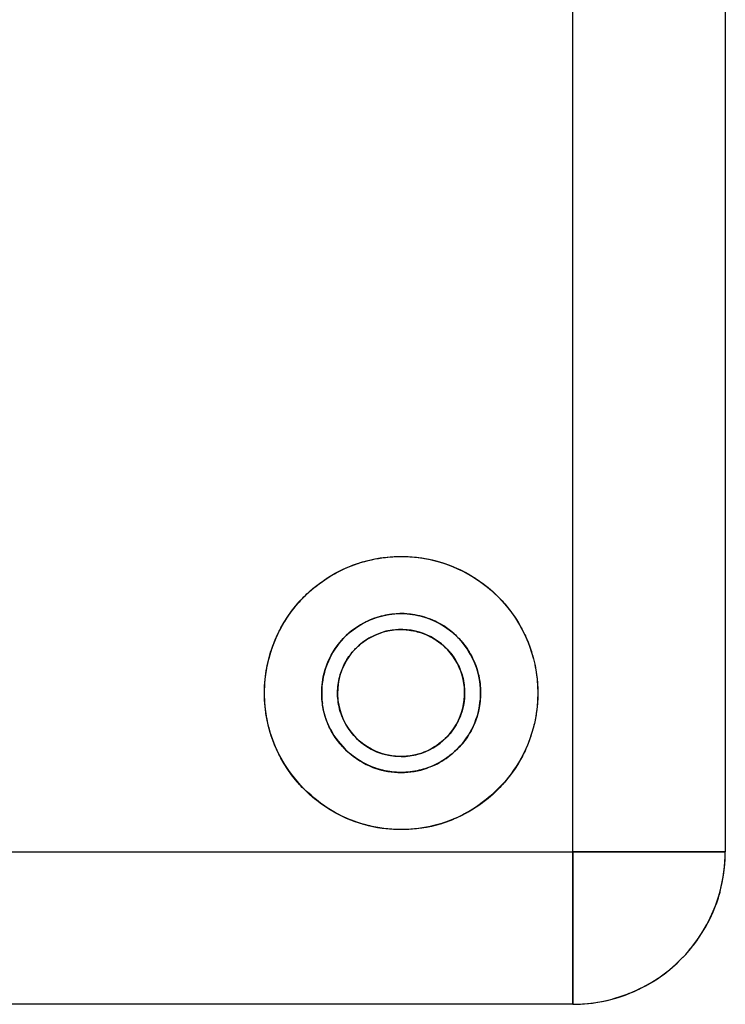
# Model space of a CAD drawing. Header units: inches. Extents: x 0.2 to 16.8, y 0.1 to 10.8.
# Tile 3 of 30: x 3.714 to 4.151, y 4.556 to 5.166. Entities that reach past the tile are written whole.
import ezdxf

# ---------------------------------------------------------------- set-up
doc = ezdxf.new("R2010")
doc.units = ezdxf.units.IN
doc.header["$LTSCALE"] = 0.935
doc.header["$MEASUREMENT"] = 0
doc.layers.get('0').update_dxf_attribs({"linetype": 'CONTINUOUS'})

msp = doc.modelspace()

# ---------------------------------------------------------------- linework, layer by layer
at = {"color": 3, "linetype": 'CONTINUOUS'}
for p, q in [((4.15131, 5.64027), (4.15131, 4.65012)), ((4.05682, 4.65012), (4.05682, 5.45786)), ((3.3718, 4.65012), (4.05682, 4.65012)), ((4.05682, 4.55563), (3.3718, 4.55563))]:
    msp.add_line(p, q, dxfattribs=at)
at = {"color": 9, "linetype": 'CONTINUOUS'}
for p, q in [((4.15131, 4.65012), (4.05682, 4.65012)), ((4.05682, 4.65012), (4.05682, 4.55563))]:
    msp.add_line(p, q, dxfattribs=at)
at = {"color": 7, "linetype": 'CONTINUOUS'}
for radius in [0.08465, 0.04921]:
    msp.add_circle((3.95053, 4.74854), radius, dxfattribs=at)
at = {"color": 6, "linetype": 'CONTINUOUS'}
for centre, radius, start, end in [((3.9505, 4.74854), 0.03937, 92.25847, 270), ((4.05682, 4.65012), 0.09449, 270, 360)]:
    msp.add_arc(centre, radius, start, end, dxfattribs=at)
at = {"color": 7, "linetype": 'CONTINUOUS'}
msp.add_arc((3.9505, 4.74854), 0.03937, 270, 92.25847, dxfattribs=at)
for points in [[(3.92393, 4.82889), (3.9294, 4.83069), (3.93508, 4.8319), (3.9408, 4.83257)], [(3.9408, 4.83257), (3.9428, 4.83281), (3.9448, 4.83298), (3.94681, 4.83308)], [(3.94681, 4.83308), (3.94803, 4.83314), (3.94926, 4.83317), (3.95048, 4.83317)], [(3.95048, 4.83317), (3.95417, 4.83317), (3.95786, 4.83294), (3.96153, 4.83246)], [(3.90321, 4.81872), (3.90717, 4.82138), (3.91134, 4.82372), (3.91568, 4.82568)], [(3.88599, 4.80335), (3.88822, 4.80597), (3.89061, 4.80846), (3.89315, 4.81079)], [(3.94869, 4.79768), (3.94517, 4.79752), (3.94165, 4.79701), (3.93822, 4.79613)], [(3.95058, 4.79773), (3.94995, 4.79772), (3.94932, 4.79771), (3.94869, 4.79768)], [(3.95186, 4.79772), (3.95143, 4.79773), (3.951, 4.79773), (3.95058, 4.79773)], [(3.95295, 4.79769), (3.95259, 4.79771), (3.95222, 4.79772), (3.95186, 4.79772)], [(3.95747, 4.79717), (3.95597, 4.7974), (3.95446, 4.79757), (3.95295, 4.79769)], [(3.8733, 4.78308), (3.87481, 4.78647), (3.87653, 4.78977), (3.87847, 4.79293)], [(3.94857, 4.78782), (3.9492, 4.78785), (3.94983, 4.78786), (3.95046, 4.78785)], [(3.95046, 4.78785), (3.95317, 4.78784), (3.95589, 4.78756), (3.95856, 4.78701)], [(3.95856, 4.78701), (3.9599, 4.78673), (3.96123, 4.78638), (3.96254, 4.78597)], [(3.93434, 4.702), (3.93952, 4.70017), (3.94506, 4.69928), (3.95053, 4.69933)]]:
    msp.add_open_spline(points, degree=3, dxfattribs=at)
at = {"color": 1, "linetype": 'CONTINUOUS'}
for points, knots in [([(3.92434, 4.82904, 0.91474), (3.92509, 4.82928, 0.91474), (3.93256, 4.8316, 0.91474), (3.94034, 4.83287, 0.91474), (3.94738, 4.83313, 0.91474)], [0, 0, 0, 0, 0.100448, 1, 1, 1, 1]), ([(3.90379, 4.81912, 0.91474), (3.90433, 4.81947, 0.91474), (3.91047, 4.82344, 0.91474), (3.91711, 4.8266, 0.91474), (3.92342, 4.82873, 0.91474)], [0, 0, 0, 0, 0.088357, 1, 1, 1, 1]), ([(3.97424, 4.8298, 0.91474), (3.98177, 4.8276, 0.91474), (3.98936, 4.82419, 0.91474), (3.99631, 4.81974, 0.91474), (3.99664, 4.81953, 0.91474)], [0, 0, 0, 0, 0.951941, 1, 1, 1, 1]), ([(3.88638, 4.80377, 0.91474), (3.88717, 4.80468, 0.91474), (3.89235, 4.81045, 0.91474), (3.89833, 4.8155, 0.91474), (3.90379, 4.81912, 0.91474)], [0, 0, 0, 0, 0.155574, 1, 1, 1, 1]), ([(3.99664, 4.81953, 0.91474), (4.00235, 4.81582, 0.91474), (4.00888, 4.81035, 0.91474), (4.01449, 4.80402, 0.91474), (4.01555, 4.80275, 0.91474)], [0, 0, 0, 0, 0.804484, 1, 1, 1, 1]), ([(3.8735, 4.78362, 0.91474), (3.87462, 4.7861, 0.91474), (3.87804, 4.79274, 0.91474), (3.88231, 4.79888, 0.91474), (3.88534, 4.80253, 0.91474)], [0, 0, 0, 0, 0.364215, 1, 1, 1, 1]), ([(4.01555, 4.80275, 0.91474), (4.01864, 4.79903, 0.91474), (4.02251, 4.79349, 0.91474), (4.02567, 4.78755, 0.91474), (4.02651, 4.78585, 0.91474)], [0, 0, 0, 0, 0.718283, 1, 1, 1, 1]), ([(3.86649, 4.75867, 0.91474), (3.86708, 4.76354, 0.91474), (3.86886, 4.77206, 0.91474), (3.87193, 4.78019, 0.91474), (3.8735, 4.78362, 0.91474)], [0, 0, 0, 0, 0.565231, 1, 1, 1, 1]), ([(4.02817, 4.78227, 0.91474), (4.02947, 4.77926, 0.91474), (4.0322, 4.77184, 0.91474), (4.03386, 4.7641, 0.91474), (4.03446, 4.75952, 0.91474)], [0, 0, 0, 0, 0.415097, 1, 1, 1, 1]), ([(4.03446, 4.75952, 0.91474), (4.03479, 4.75696, 0.91474), (4.03533, 4.7506, 0.91474), (4.03515, 4.74421, 0.91474), (4.03478, 4.74043, 0.91474)], [0, 0, 0, 0, 0.405171, 1, 1, 1, 1]), ([(3.86723, 4.73354, 0.91474), (3.86614, 4.73956, 0.91474), (3.86555, 4.748, 0.91474), (3.86622, 4.75639, 0.91474), (3.86649, 4.75867, 0.91474)], [0, 0, 0, 0, 0.726914, 1, 1, 1, 1]), ([(4.0344, 4.73712, 0.91474), (4.03401, 4.73428, 0.91474), (4.0326, 4.72675, 0.91474), (4.03016, 4.71946, 0.91474), (4.02827, 4.71505, 0.91474)], [0, 0, 0, 0, 0.374122, 1, 1, 1, 1]), ([(3.87475, 4.71083, 0.91474), (3.87193, 4.71651, 0.91474), (3.86917, 4.72407, 0.91474), (3.86752, 4.73191, 0.91474), (3.86723, 4.73354, 0.91474)], [0, 0, 0, 0, 0.793134, 1, 1, 1, 1]), ([(3.8884, 4.69105, 0.91474), (3.88413, 4.69567, 0.91474), (3.87933, 4.70218, 0.91474), (3.87553, 4.70927, 0.91474), (3.87475, 4.71083, 0.91474)], [0, 0, 0, 0, 0.783206, 1, 1, 1, 1]), ([(4.02827, 4.71505, 0.91474), (4.02696, 4.71203, 0.91474), (4.02343, 4.70498, 0.91474), (4.01894, 4.69849, 0.91474), (4.01604, 4.69495, 0.91474)], [0, 0, 0, 0, 0.418749, 1, 1, 1, 1]), ([(4.01604, 4.69495, 0.91474), (4.01381, 4.69223, 0.91474), (4.00824, 4.68622, 0.91474), (4.00185, 4.68107, 0.91474), (3.99799, 4.67846, 0.91474)], [0, 0, 0, 0, 0.429807, 1, 1, 1, 1]), ([(3.90619, 4.67644, 0.91474), (3.90116, 4.67953, 0.91474), (3.89503, 4.68425, 0.91474), (3.88962, 4.68974, 0.91474), (3.8884, 4.69105, 0.91474)], [0, 0, 0, 0, 0.766771, 1, 1, 1, 1]), ([(3.92626, 4.66747, 0.91474), (3.92101, 4.66904, 0.91474), (3.91417, 4.67182, 0.91474), (3.90778, 4.67546, 0.91474), (3.90619, 4.67644, 0.91474)], [0, 0, 0, 0, 0.745841, 1, 1, 1, 1]), ([(3.99799, 4.67846, 0.91474), (3.99542, 4.67671, 0.91474), (3.98853, 4.67258, 0.91474), (3.98111, 4.66948, 0.91474), (3.97643, 4.66798, 0.91474)], [0, 0, 0, 0, 0.387566, 1, 1, 1, 1]), ([(3.95053, 4.6639, 0.91474), (3.94737, 4.6639, 0.91474), (3.94086, 4.66428, 0.91474), (3.93357, 4.66554, 0.91474), (3.92946, 4.66658, 0.91474), (3.9286, 4.66681, 0.91474)], [0, 0, 0, 0, 0.427271, 0.879922, 1, 1, 1, 1]), ([(3.97437, 4.66734, 0.91474), (3.97288, 4.66691, 0.91474), (3.96814, 4.66566, 0.91474), (3.96019, 4.66428, 0.91474), (3.95369, 4.6639, 0.91474), (3.95053, 4.6639, 0.91474)], [0, 0, 0, 0, 0.192297, 0.607797, 1, 1, 1, 1])]:
    msp.add_open_spline(points, degree=3, knots=knots, dxfattribs=at)
for points in [[(3.94738, 4.83313, 0.91474), (3.94843, 4.83317, 0.91474), (3.94948, 4.83319, 0.91474), (3.95053, 4.83319, 0.91474)], [(3.95053, 4.83319, 0.91474), (3.95854, 4.83319, 0.91474), (3.96655, 4.83204, 0.91474), (3.97424, 4.8298, 0.91474)], [(3.92342, 4.82873, 0.91474), (3.92372, 4.82883, 0.91474), (3.92403, 4.82894, 0.91474), (3.92434, 4.82904, 0.91474)], [(3.88534, 4.80253, 0.91474), (3.88568, 4.80295, 0.91474), (3.88603, 4.80336, 0.91474), (3.88638, 4.80377, 0.91474)], [(4.02651, 4.78585, 0.91474), (4.02664, 4.78559, 0.91474), (4.02677, 4.78532, 0.91474), (4.02689, 4.78506, 0.91474)], [(4.02689, 4.78506, 0.91474), (4.02733, 4.78414, 0.91474), (4.02776, 4.78321, 0.91474), (4.02817, 4.78227, 0.91474)], [(4.03478, 4.74043, 0.91474), (4.03468, 4.73933, 0.91474), (4.03455, 4.73822, 0.91474), (4.0344, 4.73712, 0.91474)], [(3.97576, 4.66777, 0.91474), (3.9753, 4.66762, 0.91474), (3.97483, 4.66748, 0.91474), (3.97437, 4.66734, 0.91474)], [(3.97643, 4.66798, 0.91474), (3.97621, 4.66791, 0.91474), (3.97599, 4.66784, 0.91474), (3.97576, 4.66777, 0.91474)], [(3.92708, 4.66723, 0.91474), (3.92681, 4.66731, 0.91474), (3.92653, 4.66739, 0.91474), (3.92626, 4.66747, 0.91474)], [(3.9286, 4.66681, 0.91474), (3.92809, 4.66694, 0.91474), (3.92759, 4.66708, 0.91474), (3.92708, 4.66723, 0.91474)]]:
    msp.add_open_spline(points, degree=3, dxfattribs=at)
at = {"color": 7, "linetype": 'CONTINUOUS'}
for points, knots in [([(3.96153, 4.83246), (3.96468, 4.83205), (3.97596, 4.82992), (3.99446, 4.82226), (4.01381, 4.80646), (4.02389, 4.79176), (4.02774, 4.78336), (4.0282, 4.78228)], [0, 0, 0, 0, 0.109259, 0.393696, 0.681692, 0.959695, 1, 1, 1, 1]), ([(3.91568, 4.82568), (3.91822, 4.82683), (3.92096, 4.82791), (3.92377, 4.82884), (3.92393, 4.82889)], [0, 0, 0, 0, 0.942268, 1, 1, 1, 1]), ([(3.89315, 4.81079), (3.89611, 4.8135), (3.89946, 4.81617), (3.903, 4.81857), (3.90321, 4.81872)], [0, 0, 0, 0, 0.93969, 1, 1, 1, 1]), ([(3.87847, 4.79293), (3.88057, 4.79637), (3.88307, 4.79987), (3.88583, 4.80315), (3.88599, 4.80335)], [0, 0, 0, 0, 0.940139, 1, 1, 1, 1]), ([(3.93822, 4.79613), (3.93732, 4.7959), (3.93067, 4.794), (3.9192, 4.78791), (3.90762, 4.77461), (3.90143, 4.75868), (3.90103, 4.74757), (3.90174, 4.74212)], [0, 0, 0, 0, 0.039223, 0.290311, 0.537884, 0.769064, 1, 1, 1, 1]), ([(3.97015, 4.70337), (3.97398, 4.70508), (3.98242, 4.71033), (3.99313, 4.72191), (3.99969, 4.73817), (4.00026, 4.75589), (3.99465, 4.7725), (3.98405, 4.78582), (3.97107, 4.79406), (3.96164, 4.79654), (3.95747, 4.79717)], [0, 0, 0, 0, 0.098979, 0.232185, 0.366538, 0.504874, 0.64322, 0.772228, 0.900563, 1, 1, 1, 1]), ([(3.96254, 4.78597), (3.9671, 4.78451), (3.97553, 4.77997), (3.98485, 4.76944), (3.98836, 4.76034), (3.98926, 4.75544), (3.98935, 4.75488)], [0, 0, 0, 0, 0.332497, 0.65412, 0.960527, 1, 1, 1, 1]), ([(3.86774, 4.76587), (3.86896, 4.77167), (3.87082, 4.77745), (3.87326, 4.78297), (3.8733, 4.78308)], [0, 0, 0, 0, 0.981338, 1, 1, 1, 1]), ([(3.86614, 4.74211), (3.86573, 4.74767), (3.86594, 4.75567), (3.86725, 4.76354), (3.86774, 4.76587)], [0, 0, 0, 0, 0.70012, 1, 1, 1, 1]), ([(4.03444, 4.75952), (4.03527, 4.75317), (4.03542, 4.74563), (4.03455, 4.7382), (4.03441, 4.73712)], [0, 0, 0, 0, 0.855171, 1, 1, 1, 1]), ([(3.87481, 4.7107), (3.87477, 4.71078), (3.87111, 4.71804), (3.86766, 4.72855), (3.86634, 4.73932), (3.86614, 4.74211)], [0, 0, 0, 0, 0.00847, 0.744098, 1, 1, 1, 1]), ([(3.98955, 4.7435), (3.98897, 4.73902), (3.9862, 4.73005), (3.97737, 4.71884), (3.96924, 4.71357), (3.96476, 4.71179)], [0, 0, 0, 0, 0.321533, 0.657072, 1, 1, 1, 1]), ([(3.9067, 4.72614), (3.90942, 4.72089), (3.91703, 4.71129), (3.92773, 4.70442), (3.93391, 4.70214), (3.93434, 4.702)], [0, 0, 0, 0, 0.474051, 0.964375, 1, 1, 1, 1]), ([(3.90669, 4.67622), (3.89991, 4.68043), (3.88761, 4.69061), (3.87837, 4.70368), (3.87481, 4.7107)], [0, 0, 0, 0, 0.503229, 1, 1, 1, 1]), ([(3.96476, 4.71179), (3.96465, 4.71175), (3.96013, 4.70998), (3.95522, 4.70912), (3.9505, 4.70917)], [0, 0, 0, 0, 0.02294, 1, 1, 1, 1]), ([(4.02824, 4.71506), (4.02532, 4.70835), (4.01703, 4.69456), (4.00135, 4.68006), (3.98931, 4.67314), (3.98458, 4.671)], [0, 0, 0, 0, 0.346537, 0.754358, 1, 1, 1, 1]), ([(3.95053, 4.69933), (3.95595, 4.69931), (3.96146, 4.70015), (3.96662, 4.70196), (3.96664, 4.70197)], [0, 0, 0, 0, 0.995544, 1, 1, 1, 1]), ([(3.95053, 4.6639), (3.94275, 4.66391), (3.92728, 4.66578), (3.91313, 4.67222), (3.90669, 4.67622)], [0, 0, 0, 0, 0.506962, 1, 1, 1, 1]), ([(3.98458, 4.671), (3.98163, 4.66966), (3.97071, 4.66546), (3.95894, 4.66385), (3.95053, 4.6639)], [0, 0, 0, 0, 0.277647, 1, 1, 1, 1])]:
    msp.add_open_spline(points, degree=3, knots=knots, dxfattribs=at)
at = {"linetype": 'CONTINUOUS'}
for points in [[(3.93389, 4.79483, 0.84585), (3.93861, 4.79652, 0.84585), (3.94359, 4.79751, 0.84585), (3.9486, 4.79772, 0.84585)], [(3.9486, 4.79772, 0.84585), (3.94925, 4.79774, 0.84585), (3.94989, 4.79776, 0.84585), (3.95053, 4.79776, 0.84585)], [(3.95053, 4.79776, 0.84585), (3.95124, 4.79776, 0.84585), (3.95195, 4.79774, 0.84585), (3.95266, 4.79771, 0.84585)], [(3.95266, 4.79771, 0.84585), (3.95703, 4.79751, 0.84585), (3.96138, 4.79672, 0.84585), (3.96555, 4.79538, 0.84585)], [(3.91985, 4.78703, 0.84585), (3.92024, 4.78734, 0.84585), (3.92064, 4.78765, 0.84585), (3.92104, 4.78794, 0.84585)], [(3.9505, 4.78791, 0.71789), (3.95107, 4.78791, 0.71789), (3.95164, 4.7879, 0.71789), (3.95221, 4.78788, 0.71789)], [(3.95221, 4.78788, 0.71789), (3.95619, 4.7877, 0.71789), (3.96014, 4.7869, 0.71789), (3.96388, 4.78555, 0.71789)], [(3.90831, 4.77383, 0.84585), (3.909, 4.77499, 0.84585), (3.90975, 4.77612, 0.84585), (3.91053, 4.77722, 0.84585)], [(3.99363, 4.77229, 0.84585), (3.99524, 4.76938, 0.84585), (3.99655, 4.7663, 0.84585), (3.99753, 4.76312, 0.84585)], [(3.90174, 4.74212, 0.84585), (3.90153, 4.74373, 0.84585), (3.9014, 4.74534, 0.84585), (3.90134, 4.74695, 0.84585)], [(3.99974, 4.74836, 0.84585), (3.99973, 4.74493, 0.84585), (3.99935, 4.7415, 0.84585), (3.99863, 4.73814, 0.84585)], [(3.98937, 4.7424, 0.71789), (3.98867, 4.73803, 0.71789), (3.98725, 4.73376, 0.71789), (3.98516, 4.72986, 0.71789)], [(3.98953, 4.7435, 0.71789), (3.98948, 4.74313, 0.71789), (3.98943, 4.74277, 0.71789), (3.98937, 4.7424, 0.71789)], [(3.92278, 4.70793, 0.84585), (3.9187, 4.71074, 0.84585), (3.91503, 4.71418, 0.84585), (3.91194, 4.71806, 0.84585)], [(3.99125, 4.72093, 0.84585), (3.98834, 4.71669, 0.84585), (3.98475, 4.71288, 0.84585), (3.98069, 4.70971, 0.84585)], [(3.99223, 4.72242, 0.84585), (3.99191, 4.72192, 0.84585), (3.99158, 4.72142, 0.84585), (3.99125, 4.72093, 0.84585)], [(3.93806, 4.71118, 0.71789), (3.93784, 4.71126, 0.71789), (3.93762, 4.71133, 0.71789), (3.9374, 4.71141, 0.71789)], [(3.9334, 4.7024, 0.84585), (3.9332, 4.70247, 0.84585), (3.93299, 4.70255, 0.84585), (3.93279, 4.70263, 0.84585)]]:
    msp.add_open_spline(points, degree=3, dxfattribs=at)
for points, knots in [([(3.92104, 4.78794, 0.84585), (3.92209, 4.78873, 0.84585), (3.9261, 4.79149, 0.84585), (3.93053, 4.79363, 0.84585), (3.93389, 4.79483, 0.84585)], [0, 0, 0, 0, 0.271763, 1, 1, 1, 1]), ([(3.96555, 4.79538, 0.84585), (3.96949, 4.79412, 0.84585), (3.97447, 4.79181, 0.84585), (3.97894, 4.78876, 0.84585), (3.97998, 4.78798, 0.84585)], [0, 0, 0, 0, 0.759164, 1, 1, 1, 1]), ([(3.91053, 4.77722, 0.84585), (3.91179, 4.77897, 0.84585), (3.91467, 4.78248, 0.84585), (3.918, 4.78555, 0.84585), (3.91985, 4.78703, 0.84585)], [0, 0, 0, 0, 0.476708, 1, 1, 1, 1]), ([(3.924, 4.77766, 0.71789), (3.92571, 4.77922, 0.71789), (3.93338, 4.78506, 0.71789), (3.94311, 4.78791, 0.71789), (3.9505, 4.78791, 0.71789)], [0, 0, 0, 0, 0.240632, 1, 1, 1, 1]), ([(3.96388, 4.78555, 0.71789), (3.96655, 4.78459, 0.71789), (3.97082, 4.78252, 0.71789), (3.97461, 4.77973, 0.71789), (3.97604, 4.77851, 0.71789)], [0, 0, 0, 0, 0.597649, 1, 1, 1, 1]), ([(3.97998, 4.78798, 0.84585), (3.98229, 4.78625, 0.84585), (3.98625, 4.78271, 0.84585), (3.98959, 4.77857, 0.84585), (3.99097, 4.77659, 0.84585)], [0, 0, 0, 0, 0.544465, 1, 1, 1, 1]), ([(3.91207, 4.74008, 0.71789), (3.91135, 4.74336, 0.71789), (3.91073, 4.75012, 0.71789), (3.91235, 4.75973, 0.71789), (3.9161, 4.7684, 0.71789), (3.92035, 4.77412, 0.71789), (3.92323, 4.77696, 0.71789), (3.924, 4.77766, 0.71789)], [0, 0, 0, 0, 0.24174, 0.485386, 0.705005, 0.924624, 1, 1, 1, 1]), ([(3.97604, 4.77851, 0.71789), (3.97716, 4.77756, 0.71789), (3.98019, 4.77466, 0.71789), (3.98274, 4.77131, 0.71789), (3.98416, 4.76897, 0.71789)], [0, 0, 0, 0, 0.348955, 1, 1, 1, 1]), ([(3.90365, 4.76352, 0.84585), (3.90472, 4.76687, 0.84585), (3.90626, 4.77034, 0.84585), (3.90817, 4.7736, 0.84585), (3.90831, 4.77383, 0.84585)], [0, 0, 0, 0, 0.930852, 1, 1, 1, 1]), ([(3.99097, 4.77659, 0.84585), (3.99174, 4.77547, 0.84585), (3.99265, 4.77405, 0.84585), (3.99347, 4.77258, 0.84585), (3.99363, 4.77229, 0.84585)], [0, 0, 0, 0, 0.805544, 1, 1, 1, 1]), ([(3.98416, 4.76897, 0.71789), (3.98431, 4.76873, 0.71789), (3.98459, 4.76824, 0.71789), (3.98487, 4.76776, 0.71789), (3.985, 4.76752, 0.71789)], [0, 0, 0, 0, 0.51459, 1, 1, 1, 1]), ([(3.985, 4.76752, 0.71789), (3.98632, 4.76511, 0.71789), (3.98807, 4.76096, 0.71789), (3.98908, 4.75659, 0.71789), (3.98936, 4.75488, 0.71789)], [0, 0, 0, 0, 0.612827, 1, 1, 1, 1]), ([(3.90134, 4.74695, 0.84585), (3.90131, 4.74811, 0.84585), (3.90132, 4.75347, 0.84585), (3.90225, 4.75904, 0.84585), (3.90357, 4.76328, 0.84585), (3.90365, 4.76352, 0.84585)], [0, 0, 0, 0, 0.207384, 0.95469, 1, 1, 1, 1]), ([(3.99753, 4.76312, 0.84585), (3.99757, 4.76301, 0.84585), (3.99831, 4.76059, 0.84585), (3.99886, 4.75811, 0.84585), (3.99922, 4.75571, 0.84585)], [0, 0, 0, 0, 0.044852, 1, 1, 1, 1]), ([(3.98936, 4.75488, 0.71789), (3.98962, 4.75329, 0.71789), (3.99, 4.74951, 0.71789), (3.98982, 4.74568, 0.71789), (3.98953, 4.7435, 0.71789)], [0, 0, 0, 0, 0.425808, 1, 1, 1, 1]), ([(3.99922, 4.75571, 0.84585), (3.99947, 4.75397, 0.84585), (3.9997, 4.75151, 0.84585), (3.99974, 4.74905, 0.84585), (3.99974, 4.74836, 0.84585)], [0, 0, 0, 0, 0.718896, 1, 1, 1, 1]), ([(3.9067, 4.72614, 0.84585), (3.90494, 4.72959, 0.84585), (3.90299, 4.73488, 0.84585), (3.90197, 4.7404, 0.84585), (3.90174, 4.74212, 0.84585)], [0, 0, 0, 0, 0.689584, 1, 1, 1, 1]), ([(3.9374, 4.71141, 0.71789), (3.9356, 4.71205, 0.71789), (3.92713, 4.71576, 0.71789), (3.91707, 4.72536, 0.71789), (3.91294, 4.73615, 0.71789), (3.91207, 4.74008, 0.71789)], [0, 0, 0, 0, 0.145055, 0.698504, 1, 1, 1, 1]), ([(3.99863, 4.73814, 0.84585), (3.99855, 4.73776, 0.84585), (3.99825, 4.73646, 0.84585), (3.9979, 4.73518, 0.84585), (3.99763, 4.73428, 0.84585)], [0, 0, 0, 0, 0.294761, 1, 1, 1, 1]), ([(3.98516, 4.72986, 0.71789), (3.98497, 4.72953, 0.71789), (3.98277, 4.72557, 0.71789), (3.97986, 4.72202, 0.71789), (3.97677, 4.71925, 0.71789)], [0, 0, 0, 0, 0.08451, 1, 1, 1, 1]), ([(3.99763, 4.73428, 0.84585), (3.99655, 4.73068, 0.84585), (3.99481, 4.72666, 0.84585), (3.99254, 4.72292, 0.84585), (3.99223, 4.72242, 0.84585)], [0, 0, 0, 0, 0.864449, 1, 1, 1, 1]), ([(3.91194, 4.71806, 0.84585), (3.91045, 4.71992, 0.84585), (3.90862, 4.72259, 0.84585), (3.90709, 4.7254, 0.84585), (3.9067, 4.72614, 0.84585)], [0, 0, 0, 0, 0.738607, 1, 1, 1, 1]), ([(3.97677, 4.71925, 0.71789), (3.97436, 4.71709, 0.71789), (3.97043, 4.71433, 0.71789), (3.96611, 4.71236, 0.71789), (3.96469, 4.71181, 0.71789)], [0, 0, 0, 0, 0.67695, 1, 1, 1, 1]), ([(3.9505, 4.70917, 0.71789), (3.94747, 4.70917, 0.71789), (3.94325, 4.70966, 0.71789), (3.93919, 4.71081, 0.71789), (3.93806, 4.71118, 0.71789)], [0, 0, 0, 0, 0.717083, 1, 1, 1, 1]), ([(3.96469, 4.71181, 0.71789), (3.963, 4.71116, 0.71789), (3.95837, 4.70973, 0.71789), (3.95353, 4.70917, 0.71789), (3.9505, 4.70917, 0.71789)], [0, 0, 0, 0, 0.374463, 1, 1, 1, 1]), ([(3.93279, 4.70263, 0.84585), (3.93101, 4.70332, 0.84585), (3.92757, 4.70489, 0.84585), (3.92432, 4.70687, 0.84585), (3.92278, 4.70793, 0.84585)], [0, 0, 0, 0, 0.505996, 1, 1, 1, 1]), ([(3.98069, 4.70971, 0.84585), (3.97842, 4.70793, 0.84585), (3.97389, 4.70497, 0.84585), (3.96897, 4.70284, 0.84585), (3.96662, 4.70203, 0.84585)], [0, 0, 0, 0, 0.533433, 1, 1, 1, 1]), ([(3.95053, 4.69933, 0.84585), (3.94674, 4.69933, 0.84585), (3.94091, 4.70001, 0.84585), (3.93532, 4.70169, 0.84585), (3.9334, 4.7024, 0.84585)], [0, 0, 0, 0, 0.64882, 1, 1, 1, 1]), ([(3.96662, 4.70203, 0.84585), (3.96503, 4.70148, 0.84585), (3.95978, 4.69996, 0.84585), (3.95431, 4.69933, 0.84585), (3.95053, 4.69933, 0.84585)], [0, 0, 0, 0, 0.30744, 1, 1, 1, 1])]:
    msp.add_open_spline(points, degree=3, knots=knots, dxfattribs=at)
at = {"color": 3, "linetype": 'CONTINUOUS'}
for points, knots in [([(4.05682, 4.65012, 0.91474), (4.06862, 4.65012, 0.91474), (4.09344, 4.65012, 0.91004), (4.12551, 4.65012, 0.88895), (4.1466, 4.65012, 0.85687), (4.15131, 4.65012, 0.83206), (4.15131, 4.65012, 0.82026)], [0, 0, 0, 0, 0.240108, 0.5, 0.759892, 1, 1, 1, 1]), ([(4.05682, 4.55563, 0.82026), (4.05682, 4.55563, 0.83206), (4.05682, 4.56034, 0.85687), (4.05682, 4.58143, 0.88895), (4.05682, 4.6135, 0.91004), (4.05682, 4.63832, 0.91474), (4.05682, 4.65012, 0.91474)], [0, 0, 0, 0, 0.240108, 0.5, 0.759892, 1, 1, 1, 1]), ([(4.13859, 4.60279, 0.82026), (4.14092, 4.60681, 0.82026), (4.14453, 4.61424, 0.82026), (4.14711, 4.62207, 0.82026), (4.14804, 4.62553, 0.82026)], [0, 0, 0, 0, 0.565343, 1, 1, 1, 1]), ([(4.1479, 4.62499, 0.71789), (4.147, 4.62172, 0.71789), (4.14444, 4.61407, 0.71789), (4.14092, 4.60681, 0.71789), (4.13859, 4.60279, 0.71789)], [0, 0, 0, 0, 0.421579, 1, 1, 1, 1]), ([(4.10396, 4.56824, 0.82026), (4.11114, 4.57237, 0.82026), (4.12435, 4.58248, 0.82026), (4.13448, 4.59568, 0.82026), (4.13859, 4.60279, 0.82026)], [0, 0, 0, 0, 0.502172, 1, 1, 1, 1]), ([(4.08114, 4.55882, 0.82026), (4.08469, 4.55977, 0.82026), (4.09255, 4.56235, 0.82026), (4.1, 4.56595, 0.82026), (4.10396, 4.56824, 0.82026)], [0, 0, 0, 0, 0.444704, 1, 1, 1, 1]), ([(4.10273, 4.56754, 0.71789), (4.09914, 4.56554, 0.71789), (4.09218, 4.56224, 0.71789), (4.08487, 4.55982, 0.71789), (4.08141, 4.55889, 0.71789)], [0, 0, 0, 0, 0.534631, 1, 1, 1, 1])]:
    msp.add_open_spline(points, degree=3, knots=knots, dxfattribs=at)
for points in [[(4.14804, 4.62553, 0.82026), (4.1502, 4.63356, 0.82026), (4.15131, 4.64187, 0.82026), (4.15131, 4.65012, 0.82026)], [(4.05682, 4.55563, 0.82026), (4.06498, 4.55563, 0.82026), (4.07319, 4.55671, 0.82026), (4.08114, 4.55882, 0.82026)]]:
    msp.add_open_spline(points, degree=3, dxfattribs=at)

doc.saveas('drawing.dxf')
